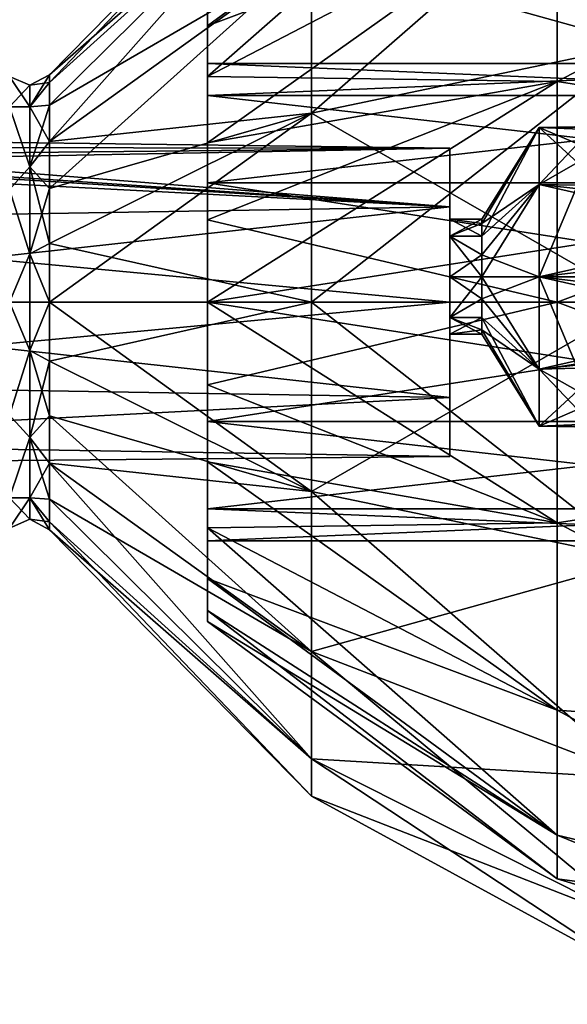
# Model space of a CAD drawing. Header units: millimetres. Extents: x -129 to 0, y -129 to 137.
# Tile 42 of 59: x -91 to -70, y 13 to 52. Entities that reach past the tile are written whole.
import ezdxf

# ---------------------------------------------------------------- set-up
doc = ezdxf.new("R2010")
doc.units = ezdxf.units.MM
doc.header["$LTSCALE"] = 65.185185
for name, color, linetype in [('174', 7, 'CONTINUOUS'), ('175', 7, 'CONTINUOUS'), ('176', 7, 'CONTINUOUS'), ('180', 7, 'CONTINUOUS'), ('181', 7, 'CONTINUOUS'), ('185', 7, 'CONTINUOUS'), ('186', 7, 'CONTINUOUS'), ('188', 7, 'CONTINUOUS'), ('189', 7, 'CONTINUOUS'), ('191', 7, 'CONTINUOUS'), ('192', 7, 'CONTINUOUS'), ('193', 7, 'CONTINUOUS'), ('194', 7, 'CONTINUOUS'), ('201', 7, 'CONTINUOUS'), ('202', 7, 'CONTINUOUS'), ('203', 7, 'CONTINUOUS'), ('333', 7, 'CONTINUOUS'), ('334', 7, 'CONTINUOUS')]:
    doc.layers.add(name, color=color, linetype=linetype)

msp = doc.modelspace()

# ---------------------------------------------------------------- linework, layer by layer
at = {"layer": '174', "linetype": 'CONTINUOUS'}
for points in [[(-70.295, 61.441, 8.645), (-70.295, 56.544, 15.974), (-84, 51.395, 6.25), (-70.295, 61.441, 8.645)], [(-84, 52.644, 3.235), (-70.295, 61.441, 8.645), (-84, 51.395, 6.25), (-84, 52.644, 3.235)], [(-54, 57.716, 21.5), (-54, 46.689, 26.81), (-70.295, 49.215, 20.871), (-54, 57.716, 21.5)], [(-70.295, 56.544, 15.974), (-54, 57.716, 21.5), (-70.295, 49.215, 20.871), (-70.295, 56.544, 15.974)], [(-70.295, 56.544, 15.974), (-70.295, 49.215, 20.871), (-84, 49.409, 8.839), (-70.295, 56.544, 15.974)], [(-84, 51.395, 6.25), (-70.295, 56.544, 15.974), (-84, 49.409, 8.839), (-84, 51.395, 6.25)], [(-84, 49.409, 8.839), (-70.295, 49.215, 20.871), (-84, 46.82, 10.825), (-84, 49.409, 8.839)], [(-70.295, 49.215, 20.871), (-70.295, 40.57, 22.591), (-84, 43.805, 12.074), (-70.295, 49.215, 20.871)], [(-84, 46.82, 10.825), (-70.295, 49.215, 20.871), (-84, 43.805, 12.074), (-84, 46.82, 10.825)], [(-70.295, 49.215, 20.871), (-54, 46.689, 26.81), (-70.295, 40.57, 22.591), (-70.295, 49.215, 20.871)], [(-54, 46.689, 26.81), (-54, 34.451, 26.81), (-70.295, 40.57, 22.591), (-54, 46.689, 26.81)], [(-84, 43.805, 12.074), (-70.295, 40.57, 22.591), (-84, 40.57, 12.5), (-84, 43.805, 12.074)], [(-70.295, 40.57, 22.591), (-70.295, 31.925, 20.871), (-84, 40.57, 12.5), (-70.295, 40.57, 22.591)], [(-84, 40.57, 12.5), (-70.295, 31.925, 20.871), (-84, 37.335, 12.074), (-84, 40.57, 12.5)], [(-70.295, 40.57, 22.591), (-54, 34.451, 26.81), (-70.295, 31.925, 20.871), (-70.295, 40.57, 22.591)], [(-84, 37.335, 12.074), (-70.295, 31.925, 20.871), (-84, 34.32, 10.825), (-84, 37.335, 12.074)], [(-54, 34.451, 26.81), (-54, 23.424, 21.5), (-70.295, 31.925, 20.871), (-54, 34.451, 26.81)], [(-70.295, 31.925, 20.871), (-70.295, 24.596, 15.974), (-84, 34.32, 10.825), (-70.295, 31.925, 20.871)], [(-84, 34.32, 10.825), (-70.295, 24.596, 15.974), (-84, 31.731, 8.839), (-84, 34.32, 10.825)], [(-70.295, 24.596, 15.974), (-70.295, 19.699, 8.645), (-84, 31.731, 8.839), (-70.295, 24.596, 15.974)], [(-84, 31.731, 8.839), (-70.295, 19.699, 8.645), (-84, 29.745, 6.25), (-84, 31.731, 8.839)], [(-70.295, 31.925, 20.871), (-54, 23.424, 21.5), (-70.295, 24.596, 15.974), (-70.295, 31.925, 20.871)], [(-84, 29.745, 6.25), (-70.295, 19.699, 8.645), (-84, 28.496, 3.235), (-84, 29.745, 6.25)], [(-70.295, 19.699, 8.645), (-70.295, 17.979), (-84, 28.496, 3.235), (-70.295, 19.699, 8.645)], [(-70.295, 17.979), (-84, 28.07), (-84, 28.496, 3.235), (-70.295, 17.979)], [(-54, 23.424, 21.5), (-54, 15.793, 11.932), (-70.295, 24.596, 15.974), (-54, 23.424, 21.5)], [(-70.295, 24.596, 15.974), (-54, 15.793, 11.932), (-70.295, 19.699, 8.645), (-70.295, 24.596, 15.974)], [(-54, 15.793, 11.932), (-54, 13.07), (-70.295, 19.699, 8.645), (-54, 15.793, 11.932)], [(-70.295, 19.699, 8.645), (-54, 13.07), (-70.295, 17.979), (-70.295, 19.699, 8.645)]]:
    msp.add_3dface(points, dxfattribs=at)
at = {"layer": '175', "linetype": 'CONTINUOUS'}
for points in [[(-84, 53.07), (-84, 52.644, 3.235), (-84, 49.92), (-84, 53.07)], [(-84, 52.644, -3.235), (-84, 53.07), (-84, 48.667, -4.675), (-84, 52.644, -3.235)], [(-84, 48.667, -4.675), (-84, 53.07), (-84, 49.92), (-84, 48.667, -4.675)], [(-84, 52.644, 3.235), (-84, 51.395, 6.25), (-84, 48.667, 4.675), (-84, 52.644, 3.235)], [(-84, 49.92), (-84, 52.644, 3.235), (-84, 48.667, 4.675), (-84, 49.92)], [(-84, 51.395, -6.25), (-84, 52.644, -3.235), (-84, 48.667, -4.675), (-84, 51.395, -6.25)], [(-84, 51.395, 6.25), (-84, 49.409, 8.839), (-84, 45.245, 8.097), (-84, 51.395, 6.25)], [(-84, 48.667, 4.675), (-84, 51.395, 6.25), (-84, 45.245, 8.097), (-84, 48.667, 4.675)], [(-84, 49.409, -8.839), (-84, 51.395, -6.25), (-84, 45.245, -8.097), (-84, 49.409, -8.839)], [(-84, 45.245, -8.097), (-84, 51.395, -6.25), (-84, 48.667, -4.675), (-84, 45.245, -8.097)], [(-84, 49.409, 8.839), (-84, 46.82, 10.825), (-84, 40.57, 9.35), (-84, 49.409, 8.839)], [(-84, 45.245, 8.097), (-84, 49.409, 8.839), (-84, 40.57, 9.35), (-84, 45.245, 8.097)], [(-84, 46.82, -10.825), (-84, 49.409, -8.839), (-84, 34.32, -10.825), (-84, 46.82, -10.825)], [(-84, 34.32, -10.825), (-84, 49.409, -8.839), (-84, 40.57, -9.35), (-84, 34.32, -10.825)], [(-84, 40.57, -9.35), (-84, 49.409, -8.839), (-84, 45.245, -8.097), (-84, 40.57, -9.35)], [(-84, 46.82, 10.825), (-84, 43.805, 12.074), (-84, 34.32, 10.825), (-84, 46.82, 10.825)], [(-84, 46.82, 10.825), (-84, 34.32, 10.825), (-84, 31.731, 8.839), (-84, 46.82, 10.825)], [(-84, 46.82, 10.825), (-84, 31.731, 8.839), (-84, 40.57, 9.35), (-84, 46.82, 10.825)], [(-84, 43.805, -12.074), (-84, 46.82, -10.825), (-84, 37.335, -12.074), (-84, 43.805, -12.074)], [(-84, 37.335, -12.074), (-84, 46.82, -10.825), (-84, 34.32, -10.825), (-84, 37.335, -12.074)], [(-84, 43.805, 12.074), (-84, 40.57, 12.5), (-84, 37.335, 12.074), (-84, 43.805, 12.074)], [(-84, 43.805, 12.074), (-84, 37.335, 12.074), (-84, 34.32, 10.825), (-84, 43.805, 12.074)], [(-84, 40.57, -12.5), (-84, 43.805, -12.074), (-84, 37.335, -12.074), (-84, 40.57, -12.5)], [(-84, 40.57, 9.35), (-84, 31.731, 8.839), (-84, 35.895, 8.097), (-84, 40.57, 9.35)], [(-84, 31.731, -8.839), (-84, 34.32, -10.825), (-84, 40.57, -9.35), (-84, 31.731, -8.839)], [(-84, 35.895, -8.097), (-84, 31.731, -8.839), (-84, 40.57, -9.35), (-84, 35.895, -8.097)], [(-84, 31.731, 8.839), (-84, 29.745, 6.25), (-84, 35.895, 8.097), (-84, 31.731, 8.839)], [(-84, 35.895, 8.097), (-84, 29.745, 6.25), (-84, 32.473, 4.675), (-84, 35.895, 8.097)], [(-84, 29.745, -6.25), (-84, 31.731, -8.839), (-84, 35.895, -8.097), (-84, 29.745, -6.25)], [(-84, 32.473, -4.675), (-84, 29.745, -6.25), (-84, 35.895, -8.097), (-84, 32.473, -4.675)], [(-84, 28.496, 3.235), (-84, 28.07), (-84, 32.473, 4.675), (-84, 28.496, 3.235)], [(-84, 28.07), (-84, 31.22), (-84, 32.473, 4.675), (-84, 28.07)], [(-84, 29.745, 6.25), (-84, 28.496, 3.235), (-84, 32.473, 4.675), (-84, 29.745, 6.25)], [(-84, 28.496, -3.235), (-84, 29.745, -6.25), (-84, 32.473, -4.675), (-84, 28.496, -3.235)], [(-84, 31.22), (-84, 28.496, -3.235), (-84, 32.473, -4.675), (-84, 31.22)], [(-84, 28.07), (-84, 28.496, -3.235), (-84, 31.22), (-84, 28.07)]]:
    msp.add_3dface(points, dxfattribs=at)
at = {"layer": '176', "linetype": 'CONTINUOUS'}
for points in [[(-84, 49.92), (-84, 48.667, 4.675), (-54, 49.92), (-84, 49.92)], [(-54, 49.92), (-84, 48.667, 4.675), (-54, 48.667, 4.675), (-54, 49.92)], [(-84, 48.667, 4.675), (-84, 45.245, 8.097), (-54, 48.667, 4.675), (-84, 48.667, 4.675)], [(-54, 48.667, 4.675), (-84, 45.245, 8.097), (-54, 45.245, 8.097), (-54, 48.667, 4.675)], [(-84, 45.245, 8.097), (-84, 40.57, 9.35), (-54, 45.245, 8.097), (-84, 45.245, 8.097)], [(-54, 45.245, 8.097), (-84, 40.57, 9.35), (-54, 40.57, 9.35), (-54, 45.245, 8.097)], [(-84, 40.57, 9.35), (-84, 35.895, 8.097), (-54, 40.57, 9.35), (-84, 40.57, 9.35)], [(-54, 40.57, 9.35), (-84, 35.895, 8.097), (-54, 35.895, 8.097), (-54, 40.57, 9.35)], [(-84, 35.895, 8.097), (-84, 32.473, 4.675), (-54, 35.895, 8.097), (-84, 35.895, 8.097)], [(-54, 35.895, 8.097), (-84, 32.473, 4.675), (-54, 32.473, 4.675), (-54, 35.895, 8.097)], [(-84, 32.473, 4.675), (-84, 31.22), (-54, 32.473, 4.675), (-84, 32.473, 4.675)], [(-54, 32.473, 4.675), (-84, 31.22), (-54, 31.22), (-54, 32.473, 4.675)]]:
    msp.add_3dface(points, dxfattribs=at)
at = {"layer": '180', "linetype": 'CONTINUOUS'}
for points in [[(-91.755, 49.415), (-91.755, 48.23, 4.422), (-90.958, 49.071), (-91.755, 49.415)], [(-90.958, 49.071), (-90.958, 48.229, 3.688), (-90.192, 49.481), (-90.958, 49.071)], [(-90.192, 49.481), (-90.958, 48.229, 3.688), (-90.192, 49.177, 2.306), (-90.192, 49.481)], [(-90.958, 49.071), (-91.755, 48.23, 4.422), (-90.958, 48.229, 3.688), (-90.958, 49.071)], [(-90.192, 49.177, 2.306), (-90.958, 48.229, 3.688), (-90.192, 48.287, 4.455), (-90.192, 49.177, 2.306)], [(-91.755, 48.23, 4.422), (-91.755, 44.992, 7.66), (-90.958, 45.87, 6.646), (-91.755, 48.23, 4.422)], [(-90.958, 48.229, 3.688), (-91.755, 48.23, 4.422), (-90.958, 45.87, 6.646), (-90.958, 48.229, 3.688)], [(-90.958, 48.229, 3.688), (-90.958, 45.87, 6.646), (-90.192, 48.287, 4.455), (-90.958, 48.229, 3.688)], [(-90.192, 48.287, 4.455), (-90.958, 45.87, 6.646), (-90.192, 46.871, 6.301), (-90.192, 48.287, 4.455)], [(-90.192, 46.871, 6.301), (-90.958, 45.87, 6.646), (-90.192, 45.025, 7.717), (-90.192, 46.871, 6.301)], [(-90.958, 45.87, 6.646), (-91.755, 44.992, 7.66), (-90.958, 42.462, 8.288), (-90.958, 45.87, 6.646)], [(-90.958, 45.87, 6.646), (-90.958, 42.462, 8.288), (-90.192, 45.025, 7.717), (-90.958, 45.87, 6.646)], [(-91.755, 44.992, 7.66), (-91.755, 40.57, 8.845), (-90.958, 42.462, 8.288), (-91.755, 44.992, 7.66)], [(-90.192, 45.025, 7.717), (-90.958, 42.462, 8.288), (-90.192, 42.876, 8.607), (-90.192, 45.025, 7.717)], [(-90.192, 42.876, 8.607), (-90.958, 42.462, 8.288), (-90.192, 40.57, 8.911), (-90.192, 42.876, 8.607)], [(-90.958, 42.462, 8.288), (-91.755, 40.57, 8.845), (-90.958, 38.678, 8.288), (-90.958, 42.462, 8.288)], [(-90.958, 42.462, 8.288), (-90.958, 38.678, 8.288), (-90.192, 40.57, 8.911), (-90.958, 42.462, 8.288)], [(-91.755, 40.57, 8.845), (-91.755, 36.148, 7.66), (-90.958, 38.678, 8.288), (-91.755, 40.57, 8.845)], [(-90.192, 40.57, 8.911), (-90.958, 38.678, 8.288), (-90.192, 38.264, 8.607), (-90.192, 40.57, 8.911)], [(-90.958, 38.678, 8.288), (-91.755, 36.148, 7.66), (-90.958, 35.27, 6.646), (-90.958, 38.678, 8.288)], [(-90.958, 38.678, 8.288), (-90.958, 35.27, 6.646), (-90.192, 38.264, 8.607), (-90.958, 38.678, 8.288)], [(-90.192, 38.264, 8.607), (-90.958, 35.27, 6.646), (-90.192, 36.115, 7.717), (-90.192, 38.264, 8.607)], [(-91.755, 36.148, 7.66), (-91.755, 32.91, 4.422), (-90.958, 35.27, 6.646), (-91.755, 36.148, 7.66)], [(-90.192, 36.115, 7.717), (-90.958, 35.27, 6.646), (-90.192, 34.269, 6.301), (-90.192, 36.115, 7.717)], [(-90.958, 35.27, 6.646), (-91.755, 32.91, 4.422), (-90.958, 32.911, 3.688), (-90.958, 35.27, 6.646)], [(-90.958, 35.27, 6.646), (-90.958, 32.911, 3.688), (-90.192, 34.269, 6.301), (-90.958, 35.27, 6.646)], [(-90.192, 34.269, 6.301), (-90.958, 32.911, 3.688), (-90.192, 32.853, 4.455), (-90.192, 34.269, 6.301)], [(-91.755, 32.91, 4.422), (-91.755, 31.725), (-90.958, 32.911, 3.688), (-91.755, 32.91, 4.422)], [(-90.958, 32.911, 3.688), (-91.755, 31.725), (-90.958, 32.069), (-90.958, 32.911, 3.688)], [(-90.958, 32.911, 3.688), (-90.958, 32.069), (-90.192, 31.963, 2.306), (-90.958, 32.911, 3.688)], [(-90.192, 32.853, 4.455), (-90.958, 32.911, 3.688), (-90.192, 31.963, 2.306), (-90.192, 32.853, 4.455)], [(-90.958, 32.069), (-90.192, 31.659), (-90.192, 31.963, 2.306), (-90.958, 32.069)]]:
    msp.add_3dface(points, dxfattribs=at)
at = {"layer": '181', "linetype": 'CONTINUOUS'}
for points in [[(-90.192, 49.481), (-90.192, 49.177, 2.306), (-79.92, 59.923), (-90.192, 49.481)], [(-79.92, 59.923), (-90.192, 49.177, 2.306), (-79.92, 58.45, 7.406), (-79.92, 59.923)], [(-67.036, 50.665, 24.372), (-67.036, 59.224, 18.654), (-79.92, 47.976, 17.88), (-67.036, 50.665, 24.372)], [(-67.036, 59.224, 18.654), (-79.92, 54.254, 13.684), (-79.92, 47.976, 17.88), (-67.036, 59.224, 18.654)], [(-90.192, 49.177, 2.306), (-90.192, 48.287, 4.455), (-79.92, 58.45, 7.406), (-90.192, 49.177, 2.306)], [(-90.192, 48.287, 4.455), (-90.192, 46.871, 6.301), (-79.92, 58.45, 7.406), (-90.192, 48.287, 4.455)], [(-79.92, 58.45, 7.406), (-90.192, 46.871, 6.301), (-79.92, 54.254, 13.684), (-79.92, 58.45, 7.406)], [(-90.192, 46.871, 6.301), (-90.192, 45.025, 7.717), (-79.92, 54.254, 13.684), (-90.192, 46.871, 6.301)], [(-79.92, 54.254, 13.684), (-90.192, 45.025, 7.717), (-79.92, 47.976, 17.88), (-79.92, 54.254, 13.684)], [(-67.036, 40.57, 26.38), (-67.036, 50.665, 24.372), (-79.92, 40.57, 19.353), (-67.036, 40.57, 26.38)], [(-67.036, 50.665, 24.372), (-79.92, 47.976, 17.88), (-79.92, 40.57, 19.353), (-67.036, 50.665, 24.372)], [(-90.192, 45.025, 7.717), (-90.192, 42.876, 8.607), (-79.92, 47.976, 17.88), (-90.192, 45.025, 7.717)], [(-90.192, 42.876, 8.607), (-90.192, 40.57, 8.911), (-79.92, 47.976, 17.88), (-90.192, 42.876, 8.607)], [(-79.92, 47.976, 17.88), (-90.192, 40.57, 8.911), (-79.92, 40.57, 19.353), (-79.92, 47.976, 17.88)], [(-90.192, 40.57, 8.911), (-90.192, 38.264, 8.607), (-79.92, 40.57, 19.353), (-90.192, 40.57, 8.911)], [(-79.92, 40.57, 19.353), (-90.192, 38.264, 8.607), (-79.92, 33.164, 17.88), (-79.92, 40.57, 19.353)], [(-67.036, 30.475, 24.372), (-67.036, 40.57, 26.38), (-79.92, 33.164, 17.88), (-67.036, 30.475, 24.372)], [(-67.036, 40.57, 26.38), (-79.92, 40.57, 19.353), (-79.92, 33.164, 17.88), (-67.036, 40.57, 26.38)], [(-90.192, 38.264, 8.607), (-90.192, 36.115, 7.717), (-79.92, 33.164, 17.88), (-90.192, 38.264, 8.607)], [(-90.192, 36.115, 7.717), (-90.192, 34.269, 6.301), (-79.92, 33.164, 17.88), (-90.192, 36.115, 7.717)], [(-90.192, 34.269, 6.301), (-90.192, 32.853, 4.455), (-79.92, 26.886, 13.684), (-90.192, 34.269, 6.301)], [(-79.92, 33.164, 17.88), (-90.192, 34.269, 6.301), (-79.92, 26.886, 13.684), (-79.92, 33.164, 17.88)], [(-90.192, 32.853, 4.455), (-90.192, 31.963, 2.306), (-79.92, 22.69, 7.406), (-90.192, 32.853, 4.455)], [(-79.92, 26.886, 13.684), (-90.192, 32.853, 4.455), (-79.92, 22.69, 7.406), (-79.92, 26.886, 13.684)], [(-67.036, 30.475, 24.372), (-79.92, 33.164, 17.88), (-79.92, 26.886, 13.684), (-67.036, 30.475, 24.372)], [(-90.192, 31.963, 2.306), (-90.192, 31.659), (-79.92, 22.69, 7.406), (-90.192, 31.963, 2.306)], [(-79.92, 22.69, 7.406), (-90.192, 31.659), (-79.92, 21.217), (-79.92, 22.69, 7.406)], [(-67.036, 21.916, 18.654), (-67.036, 30.475, 24.372), (-79.92, 26.886, 13.684), (-67.036, 21.916, 18.654)], [(-67.036, 21.916, 18.654), (-79.92, 26.886, 13.684), (-79.92, 22.69, 7.406), (-67.036, 21.916, 18.654)], [(-67.036, 16.198, 10.095), (-67.036, 21.916, 18.654), (-79.92, 22.69, 7.406), (-67.036, 16.198, 10.095)], [(-67.036, 16.198, 10.095), (-79.92, 22.69, 7.406), (-79.92, 21.217), (-67.036, 16.198, 10.095)], [(-67.036, 14.19), (-67.036, 16.198, 10.095), (-79.92, 21.217), (-67.036, 14.19)]]:
    msp.add_3dface(points, dxfattribs=at)
at = {"layer": '185', "linetype": 'CONTINUOUS'}
for points in [[(-84, 52.644, -3.235), (-84, 51.395, -6.25), (-70.295, 61.441, -8.645), (-84, 52.644, -3.235)], [(-84, 51.395, -6.25), (-84, 49.409, -8.839), (-70.295, 61.441, -8.645), (-84, 51.395, -6.25)], [(-84, 49.409, -8.839), (-70.295, 56.544, -15.974), (-70.295, 61.441, -8.645), (-84, 49.409, -8.839)], [(-54, 46.689, -26.81), (-54, 57.716, -21.5), (-70.295, 49.215, -20.871), (-54, 46.689, -26.81)], [(-70.295, 49.215, -20.871), (-54, 57.716, -21.5), (-70.295, 56.544, -15.974), (-70.295, 49.215, -20.871)], [(-84, 49.409, -8.839), (-84, 46.82, -10.825), (-70.295, 56.544, -15.974), (-84, 49.409, -8.839)], [(-84, 46.82, -10.825), (-70.295, 49.215, -20.871), (-70.295, 56.544, -15.974), (-84, 46.82, -10.825)], [(-84, 46.82, -10.825), (-84, 43.805, -12.074), (-70.295, 49.215, -20.871), (-84, 46.82, -10.825)], [(-84, 43.805, -12.074), (-84, 40.57, -12.5), (-70.295, 49.215, -20.871), (-84, 43.805, -12.074)], [(-84, 40.57, -12.5), (-70.295, 40.57, -22.591), (-70.295, 49.215, -20.871), (-84, 40.57, -12.5)], [(-70.295, 40.57, -22.591), (-54, 46.689, -26.81), (-70.295, 49.215, -20.871), (-70.295, 40.57, -22.591)], [(-54, 34.451, -26.81), (-54, 46.689, -26.81), (-70.295, 40.57, -22.591), (-54, 34.451, -26.81)], [(-84, 40.57, -12.5), (-84, 37.335, -12.074), (-70.295, 40.57, -22.591), (-84, 40.57, -12.5)], [(-84, 37.335, -12.074), (-70.295, 31.925, -20.871), (-70.295, 40.57, -22.591), (-84, 37.335, -12.074)], [(-70.295, 31.925, -20.871), (-54, 34.451, -26.81), (-70.295, 40.57, -22.591), (-70.295, 31.925, -20.871)], [(-84, 37.335, -12.074), (-84, 34.32, -10.825), (-70.295, 31.925, -20.871), (-84, 37.335, -12.074)], [(-54, 23.424, -21.5), (-54, 34.451, -26.81), (-70.295, 31.925, -20.871), (-54, 23.424, -21.5)], [(-84, 34.32, -10.825), (-84, 31.731, -8.839), (-70.295, 31.925, -20.871), (-84, 34.32, -10.825)], [(-84, 31.731, -8.839), (-70.295, 24.596, -15.974), (-70.295, 31.925, -20.871), (-84, 31.731, -8.839)], [(-84, 31.731, -8.839), (-84, 29.745, -6.25), (-70.295, 24.596, -15.974), (-84, 31.731, -8.839)], [(-70.295, 24.596, -15.974), (-54, 23.424, -21.5), (-70.295, 31.925, -20.871), (-70.295, 24.596, -15.974)], [(-84, 29.745, -6.25), (-84, 28.496, -3.235), (-70.295, 19.699, -8.645), (-84, 29.745, -6.25)], [(-84, 29.745, -6.25), (-70.295, 19.699, -8.645), (-70.295, 24.596, -15.974), (-84, 29.745, -6.25)], [(-84, 28.496, -3.235), (-84, 28.07), (-70.295, 19.699, -8.645), (-84, 28.496, -3.235)], [(-84, 28.07), (-70.295, 17.979), (-70.295, 19.699, -8.645), (-84, 28.07)], [(-54, 15.793, -11.932), (-54, 23.424, -21.5), (-70.295, 24.596, -15.974), (-54, 15.793, -11.932)], [(-70.295, 19.699, -8.645), (-54, 15.793, -11.932), (-70.295, 24.596, -15.974), (-70.295, 19.699, -8.645)], [(-70.295, 17.979), (-54, 15.793, -11.932), (-70.295, 19.699, -8.645), (-70.295, 17.979)], [(-70.295, 17.979), (-54, 13.07), (-54, 15.793, -11.932), (-70.295, 17.979)]]:
    msp.add_3dface(points, dxfattribs=at)
at = {"layer": '186', "linetype": 'CONTINUOUS'}
for points in [[(-84, 48.667, -4.675), (-84, 49.92), (-54, 48.667, -4.675), (-84, 48.667, -4.675)], [(-84, 49.92), (-54, 49.92), (-54, 48.667, -4.675), (-84, 49.92)], [(-84, 45.245, -8.097), (-84, 48.667, -4.675), (-54, 45.245, -8.097), (-84, 45.245, -8.097)], [(-84, 48.667, -4.675), (-54, 48.667, -4.675), (-54, 45.245, -8.097), (-84, 48.667, -4.675)], [(-84, 40.57, -9.35), (-84, 45.245, -8.097), (-54, 40.57, -9.35), (-84, 40.57, -9.35)], [(-84, 45.245, -8.097), (-54, 45.245, -8.097), (-54, 40.57, -9.35), (-84, 45.245, -8.097)], [(-84, 35.895, -8.097), (-84, 40.57, -9.35), (-54, 35.895, -8.097), (-84, 35.895, -8.097)], [(-84, 40.57, -9.35), (-54, 40.57, -9.35), (-54, 35.895, -8.097), (-84, 40.57, -9.35)], [(-84, 32.473, -4.675), (-84, 35.895, -8.097), (-54, 32.473, -4.675), (-84, 32.473, -4.675)], [(-84, 35.895, -8.097), (-54, 35.895, -8.097), (-54, 32.473, -4.675), (-84, 35.895, -8.097)], [(-84, 31.22), (-84, 32.473, -4.675), (-54, 31.22), (-84, 31.22)], [(-54, 31.22), (-84, 32.473, -4.675), (-54, 32.473, -4.675), (-54, 31.22)]]:
    msp.add_3dface(points, dxfattribs=at)
at = {"layer": '188', "linetype": 'CONTINUOUS'}
for points in [[(-91.755, 49.415), (-90.958, 49.071), (-90.958, 48.229, -3.688), (-91.755, 49.415)], [(-91.755, 48.23, -4.422), (-91.755, 49.415), (-90.958, 48.229, -3.688), (-91.755, 48.23, -4.422)], [(-90.958, 49.071), (-90.192, 49.481), (-90.192, 49.177, -2.306), (-90.958, 49.071)], [(-90.958, 48.229, -3.688), (-90.958, 49.071), (-90.192, 49.177, -2.306), (-90.958, 48.229, -3.688)], [(-90.192, 48.287, -4.455), (-90.958, 48.229, -3.688), (-90.192, 49.177, -2.306), (-90.192, 48.287, -4.455)], [(-91.755, 44.992, -7.66), (-91.755, 48.23, -4.422), (-90.958, 45.87, -6.646), (-91.755, 44.992, -7.66)], [(-90.958, 45.87, -6.646), (-91.755, 48.23, -4.422), (-90.958, 48.229, -3.688), (-90.958, 45.87, -6.646)], [(-90.192, 46.871, -6.301), (-90.958, 48.229, -3.688), (-90.192, 48.287, -4.455), (-90.192, 46.871, -6.301)], [(-90.958, 45.87, -6.646), (-90.958, 48.229, -3.688), (-90.192, 46.871, -6.301), (-90.958, 45.87, -6.646)], [(-90.192, 45.025, -7.717), (-90.958, 45.87, -6.646), (-90.192, 46.871, -6.301), (-90.192, 45.025, -7.717)], [(-90.958, 42.462, -8.288), (-91.755, 44.992, -7.66), (-90.958, 45.87, -6.646), (-90.958, 42.462, -8.288)], [(-90.958, 42.462, -8.288), (-90.958, 45.87, -6.646), (-90.192, 42.876, -8.607), (-90.958, 42.462, -8.288)], [(-90.192, 42.876, -8.607), (-90.958, 45.87, -6.646), (-90.192, 45.025, -7.717), (-90.192, 42.876, -8.607)], [(-91.755, 40.57, -8.845), (-91.755, 44.992, -7.66), (-90.958, 42.462, -8.288), (-91.755, 40.57, -8.845)], [(-90.192, 40.57, -8.911), (-90.958, 42.462, -8.288), (-90.192, 42.876, -8.607), (-90.192, 40.57, -8.911)], [(-90.958, 38.678, -8.288), (-91.755, 40.57, -8.845), (-90.958, 42.462, -8.288), (-90.958, 38.678, -8.288)], [(-90.958, 38.678, -8.288), (-90.958, 42.462, -8.288), (-90.192, 40.57, -8.911), (-90.958, 38.678, -8.288)], [(-91.755, 36.148, -7.66), (-91.755, 40.57, -8.845), (-90.958, 38.678, -8.288), (-91.755, 36.148, -7.66)], [(-90.192, 38.264, -8.607), (-90.958, 38.678, -8.288), (-90.192, 40.57, -8.911), (-90.192, 38.264, -8.607)], [(-90.958, 35.27, -6.646), (-91.755, 36.148, -7.66), (-90.958, 38.678, -8.288), (-90.958, 35.27, -6.646)], [(-90.958, 35.27, -6.646), (-90.958, 38.678, -8.288), (-90.192, 36.115, -7.717), (-90.958, 35.27, -6.646)], [(-90.192, 36.115, -7.717), (-90.958, 38.678, -8.288), (-90.192, 38.264, -8.607), (-90.192, 36.115, -7.717)], [(-91.755, 32.91, -4.422), (-91.755, 36.148, -7.66), (-90.958, 35.27, -6.646), (-91.755, 32.91, -4.422)], [(-90.192, 34.269, -6.301), (-90.958, 35.27, -6.646), (-90.192, 36.115, -7.717), (-90.192, 34.269, -6.301)], [(-90.958, 32.911, -3.688), (-91.755, 32.91, -4.422), (-90.958, 35.27, -6.646), (-90.958, 32.911, -3.688)], [(-90.958, 32.911, -3.688), (-90.958, 35.27, -6.646), (-90.192, 32.853, -4.455), (-90.958, 32.911, -3.688)], [(-90.192, 32.853, -4.455), (-90.958, 35.27, -6.646), (-90.192, 34.269, -6.301), (-90.192, 32.853, -4.455)], [(-90.958, 32.069), (-91.755, 32.91, -4.422), (-90.958, 32.911, -3.688), (-90.958, 32.069)], [(-90.958, 32.069), (-91.755, 31.725), (-91.755, 32.91, -4.422), (-90.958, 32.069)], [(-90.192, 31.659), (-90.958, 32.069), (-90.958, 32.911, -3.688), (-90.192, 31.659)], [(-90.192, 31.659), (-90.958, 32.911, -3.688), (-90.192, 31.963, -2.306), (-90.192, 31.659)], [(-90.192, 31.963, -2.306), (-90.958, 32.911, -3.688), (-90.192, 32.853, -4.455), (-90.192, 31.963, -2.306)]]:
    msp.add_3dface(points, dxfattribs=at)
at = {"layer": '189', "linetype": 'CONTINUOUS'}
for points in [[(-90.192, 49.481), (-79.92, 59.923), (-79.92, 58.45, -7.406), (-90.192, 49.481)], [(-67.036, 59.224, -18.654), (-67.036, 50.665, -24.372), (-79.92, 54.254, -13.684), (-67.036, 59.224, -18.654)], [(-90.192, 49.177, -2.306), (-90.192, 49.481), (-79.92, 58.45, -7.406), (-90.192, 49.177, -2.306)], [(-90.192, 48.287, -4.455), (-90.192, 49.177, -2.306), (-79.92, 58.45, -7.406), (-90.192, 48.287, -4.455)], [(-79.92, 54.254, -13.684), (-90.192, 48.287, -4.455), (-79.92, 58.45, -7.406), (-79.92, 54.254, -13.684)], [(-90.192, 46.871, -6.301), (-90.192, 48.287, -4.455), (-79.92, 54.254, -13.684), (-90.192, 46.871, -6.301)], [(-79.92, 47.976, -17.88), (-90.192, 46.871, -6.301), (-79.92, 54.254, -13.684), (-79.92, 47.976, -17.88)], [(-67.036, 50.665, -24.372), (-79.92, 47.976, -17.88), (-79.92, 54.254, -13.684), (-67.036, 50.665, -24.372)], [(-67.036, 50.665, -24.372), (-67.036, 40.57, -26.38), (-79.92, 47.976, -17.88), (-67.036, 50.665, -24.372)], [(-90.192, 42.876, -8.607), (-90.192, 45.025, -7.717), (-79.92, 47.976, -17.88), (-90.192, 42.876, -8.607)], [(-79.92, 40.57, -19.353), (-90.192, 42.876, -8.607), (-79.92, 47.976, -17.88), (-79.92, 40.57, -19.353)], [(-90.192, 45.025, -7.717), (-90.192, 46.871, -6.301), (-79.92, 47.976, -17.88), (-90.192, 45.025, -7.717)], [(-67.036, 40.57, -26.38), (-79.92, 40.57, -19.353), (-79.92, 47.976, -17.88), (-67.036, 40.57, -26.38)], [(-90.192, 40.57, -8.911), (-90.192, 42.876, -8.607), (-79.92, 40.57, -19.353), (-90.192, 40.57, -8.911)], [(-90.192, 38.264, -8.607), (-90.192, 40.57, -8.911), (-79.92, 33.164, -17.88), (-90.192, 38.264, -8.607)], [(-79.92, 33.164, -17.88), (-90.192, 40.57, -8.911), (-79.92, 40.57, -19.353), (-79.92, 33.164, -17.88)], [(-67.036, 40.57, -26.38), (-67.036, 30.475, -24.372), (-79.92, 40.57, -19.353), (-67.036, 40.57, -26.38)], [(-67.036, 30.475, -24.372), (-79.92, 33.164, -17.88), (-79.92, 40.57, -19.353), (-67.036, 30.475, -24.372)], [(-90.192, 36.115, -7.717), (-90.192, 38.264, -8.607), (-79.92, 33.164, -17.88), (-90.192, 36.115, -7.717)], [(-90.192, 34.269, -6.301), (-90.192, 36.115, -7.717), (-79.92, 26.886, -13.684), (-90.192, 34.269, -6.301)], [(-79.92, 26.886, -13.684), (-90.192, 36.115, -7.717), (-79.92, 33.164, -17.88), (-79.92, 26.886, -13.684)], [(-90.192, 32.853, -4.455), (-90.192, 34.269, -6.301), (-79.92, 22.69, -7.406), (-90.192, 32.853, -4.455)], [(-79.92, 22.69, -7.406), (-90.192, 34.269, -6.301), (-79.92, 26.886, -13.684), (-79.92, 22.69, -7.406)], [(-90.192, 31.963, -2.306), (-90.192, 32.853, -4.455), (-79.92, 22.69, -7.406), (-90.192, 31.963, -2.306)], [(-67.036, 30.475, -24.372), (-67.036, 21.916, -18.654), (-79.92, 33.164, -17.88), (-67.036, 30.475, -24.372)], [(-67.036, 21.916, -18.654), (-79.92, 26.886, -13.684), (-79.92, 33.164, -17.88), (-67.036, 21.916, -18.654)], [(-79.92, 21.217), (-90.192, 31.659), (-90.192, 31.963, -2.306), (-79.92, 21.217)], [(-79.92, 21.217), (-90.192, 31.963, -2.306), (-79.92, 22.69, -7.406), (-79.92, 21.217)], [(-67.036, 21.916, -18.654), (-67.036, 16.198, -10.095), (-79.92, 26.886, -13.684), (-67.036, 21.916, -18.654)], [(-67.036, 16.198, -10.095), (-79.92, 22.69, -7.406), (-79.92, 26.886, -13.684), (-67.036, 16.198, -10.095)], [(-67.036, 14.19), (-79.92, 21.217), (-79.92, 22.69, -7.406), (-67.036, 14.19)], [(-67.036, 16.198, -10.095), (-67.036, 14.19), (-79.92, 22.69, -7.406), (-67.036, 16.198, -10.095)]]:
    msp.add_3dface(points, dxfattribs=at)
at = {"layer": '191', "linetype": 'CONTINUOUS'}
for points in [[(-55, 37.989, 5), (-69.5, 37.989, 5), (-71, 41.57, 6.15), (-55, 37.989, 5)], [(-71, 41.57, 6.15), (-69.5, 37.989, 5), (-71, 37.955, 4.975), (-71, 41.57, 6.15)], [(-55, 39.69, 5.855), (-55, 37.989, 5), (-71, 41.57, 6.15), (-55, 39.69, 5.855)], [(-55, 41.57, 6.15), (-55, 39.69, 5.855), (-71, 41.57, 6.15), (-55, 41.57, 6.15)], [(-71, 41.57, -6.15), (-71, 37.955, -4.975), (-55, 41.57, -6.15), (-71, 41.57, -6.15)], [(-55, 41.57, -6.15), (-71, 37.955, -4.975), (-55, 39.69, -5.855), (-55, 41.57, -6.15)], [(-71, 37.955, -4.975), (-69.5, 37.989, -5), (-55, 39.69, -5.855), (-71, 37.955, -4.975)], [(-69.5, 37.096, -4.22), (-69.5, 37.989, -5), (-71, 37.955, -4.975), (-69.5, 37.096, -4.22)], [(-69.5, 37.989, 5), (-69.5, 37.096, 4.22), (-71, 37.955, 4.975), (-69.5, 37.989, 5)], [(-71, 35.721, -1.9), (-69.5, 37.096, -4.22), (-71, 37.955, -4.975), (-71, 35.721, -1.9)], [(-69.5, 37.096, 4.22), (-69.5, 36.37, 3.284), (-71, 37.955, 4.975), (-69.5, 37.096, 4.22)], [(-71, 37.955, 4.975), (-69.5, 36.37, 3.284), (-71, 35.721, 1.9), (-71, 37.955, 4.975)], [(-69.5, 36.37, -3.284), (-69.5, 37.096, -4.22), (-71, 35.721, -1.9), (-69.5, 36.37, -3.284)], [(-55, 36.37, -3.284), (-69.5, 36.37, -3.284), (-71, 35.721, -1.9), (-55, 36.37, -3.284)], [(-55, 35.662, -1.709), (-55, 36.37, -3.284), (-71, 35.721, -1.9), (-55, 35.662, -1.709)], [(-69.5, 36.37, 3.284), (-55, 35.662, 1.709), (-71, 35.721, 1.9), (-69.5, 36.37, 3.284)], [(-55, 35.42, 0), (-55, 35.662, -1.709), (-71, 35.721, 1.9), (-55, 35.42, 0)], [(-71, 35.721, 1.9), (-55, 35.662, -1.709), (-71, 35.721, -1.9), (-71, 35.721, 1.9)], [(-55, 35.662, 1.709), (-55, 35.42, 0), (-71, 35.721, 1.9), (-55, 35.662, 1.709)]]:
    msp.add_3dface(points, dxfattribs=at)
at = {"layer": '192', "linetype": 'CONTINUOUS'}
for points in [[(-71, 41.57, 6.15), (-71, 37.955, 4.975), (-73.252, 41.57, 2.25), (-71, 41.57, 6.15)], [(-73.252, 41.57, 2.25), (-71, 37.955, 4.975), (-73.252, 40.709, 2.079), (-73.252, 41.57, 2.25)], [(-71, 37.955, -4.975), (-71, 41.57, -6.15), (-73.252, 40.709, -2.079), (-71, 37.955, -4.975)], [(-73.252, 40.709, -2.079), (-71, 41.57, -6.15), (-73.252, 41.57, -2.25), (-73.252, 40.709, -2.079)], [(-73.252, 40.709, 2.079), (-71, 37.955, 4.975), (-73.252, 39.979, 1.591), (-73.252, 40.709, 2.079)], [(-73.252, 39.979, -1.591), (-71, 37.955, -4.975), (-73.252, 40.709, -2.079), (-73.252, 39.979, -1.591)], [(-71, 37.955, 4.975), (-71, 35.721, 1.9), (-73.252, 39.979, 1.591), (-71, 37.955, 4.975)], [(-73.252, 39.979, 1.591), (-71, 35.721, 1.9), (-73.252, 39.491, 0.861), (-73.252, 39.979, 1.591)], [(-73.252, 39.491, -0.861), (-71, 37.955, -4.975), (-73.252, 39.979, -1.591), (-73.252, 39.491, -0.861)], [(-73.252, 39.491, 0.861), (-71, 35.721, 1.9), (-73.252, 39.32), (-73.252, 39.491, 0.861)], [(-71, 35.721, -1.9), (-71, 37.955, -4.975), (-73.252, 39.491, -0.861), (-71, 35.721, -1.9)], [(-73.252, 39.32), (-71, 35.721, -1.9), (-73.252, 39.491, -0.861), (-73.252, 39.32)], [(-71, 35.721, 1.9), (-71, 35.721, -1.9), (-73.252, 39.32), (-71, 35.721, 1.9)]]:
    msp.add_3dface(points, dxfattribs=at)
at = {"layer": '193', "linetype": 'CONTINUOUS'}
for points in [[(-55, 47.72, 0), (-55, 47.478, 1.709), (-71, 47.419, -1.9), (-55, 47.72, 0)], [(-55, 47.478, -1.709), (-55, 47.72, 0), (-71, 47.419, -1.9), (-55, 47.478, -1.709)], [(-55, 47.478, 1.709), (-55, 46.77, 3.284), (-71, 47.419, 1.9), (-55, 47.478, 1.709)], [(-71, 47.419, -1.9), (-55, 47.478, 1.709), (-71, 47.419, 1.9), (-71, 47.419, -1.9)], [(-69.5, 46.77, -3.284), (-55, 47.478, -1.709), (-71, 47.419, -1.9), (-69.5, 46.77, -3.284)], [(-69.5, 46.77, 3.284), (-69.5, 46.044, 4.22), (-71, 47.419, 1.9), (-69.5, 46.77, 3.284)], [(-71, 47.419, 1.9), (-69.5, 46.044, 4.22), (-71, 45.185, 4.975), (-71, 47.419, 1.9)], [(-55, 46.77, 3.284), (-69.5, 46.77, 3.284), (-71, 47.419, 1.9), (-55, 46.77, 3.284)], [(-71, 45.185, -4.975), (-69.5, 46.77, -3.284), (-71, 47.419, -1.9), (-71, 45.185, -4.975)], [(-69.5, 46.044, -4.22), (-69.5, 46.77, -3.284), (-71, 45.185, -4.975), (-69.5, 46.044, -4.22)], [(-69.5, 46.044, 4.22), (-69.5, 45.151, 5), (-71, 45.185, 4.975), (-69.5, 46.044, 4.22)], [(-69.5, 45.151, -5), (-69.5, 46.044, -4.22), (-71, 45.185, -4.975), (-69.5, 45.151, -5)], [(-55, 41.57, 6.15), (-71, 41.57, 6.15), (-71, 45.185, 4.975), (-55, 41.57, 6.15)], [(-55, 41.57, 6.15), (-71, 45.185, 4.975), (-55, 43.45, 5.855), (-55, 41.57, 6.15)], [(-71, 41.57, -6.15), (-69.5, 45.151, -5), (-71, 45.185, -4.975), (-71, 41.57, -6.15)], [(-71, 45.185, 4.975), (-69.5, 45.151, 5), (-55, 43.45, 5.855), (-71, 45.185, 4.975)], [(-69.5, 45.151, -5), (-71, 41.57, -6.15), (-55, 45.151, -5), (-69.5, 45.151, -5)], [(-55, 45.151, -5), (-71, 41.57, -6.15), (-55, 43.45, -5.855), (-55, 45.151, -5)], [(-71, 41.57, -6.15), (-55, 41.57, -6.15), (-55, 43.45, -5.855), (-71, 41.57, -6.15)]]:
    msp.add_3dface(points, dxfattribs=at)
at = {"layer": '194', "linetype": 'CONTINUOUS'}
for points in [[(-71, 45.185, -4.975), (-71, 47.419, -1.9), (-73.252, 43.161, -1.591), (-71, 45.185, -4.975)], [(-71, 47.419, -1.9), (-71, 47.419, 1.9), (-73.252, 43.82), (-71, 47.419, -1.9)], [(-73.252, 43.161, -1.591), (-71, 47.419, -1.9), (-73.252, 43.649, -0.861), (-73.252, 43.161, -1.591)], [(-73.252, 43.649, -0.861), (-71, 47.419, -1.9), (-73.252, 43.82), (-73.252, 43.649, -0.861)], [(-71, 47.419, 1.9), (-71, 45.185, 4.975), (-73.252, 43.649, 0.861), (-71, 47.419, 1.9)], [(-73.252, 43.82), (-71, 47.419, 1.9), (-73.252, 43.649, 0.861), (-73.252, 43.82)], [(-71, 45.185, 4.975), (-71, 41.57, 6.15), (-73.252, 42.431, 2.079), (-71, 45.185, 4.975)], [(-73.252, 41.57, -2.25), (-71, 41.57, -6.15), (-71, 45.185, -4.975), (-73.252, 41.57, -2.25)], [(-73.252, 41.57, -2.25), (-71, 45.185, -4.975), (-73.252, 42.431, -2.079), (-73.252, 41.57, -2.25)], [(-73.252, 42.431, -2.079), (-71, 45.185, -4.975), (-73.252, 43.161, -1.591), (-73.252, 42.431, -2.079)], [(-73.252, 43.649, 0.861), (-71, 45.185, 4.975), (-73.252, 43.161, 1.591), (-73.252, 43.649, 0.861)], [(-73.252, 43.161, 1.591), (-71, 45.185, 4.975), (-73.252, 42.431, 2.079), (-73.252, 43.161, 1.591)], [(-71, 41.57, 6.15), (-73.252, 41.57, 2.25), (-73.252, 42.431, 2.079), (-71, 41.57, 6.15)]]:
    msp.add_3dface(points, dxfattribs=at)
at = {"layer": '201', "linetype": 'CONTINUOUS'}
for points in [[(-74.5, 46.609, -1.962), (-74.5, 44.303, -5.137), (-74.5, 46.609, 1.962), (-74.5, 46.609, -1.962)], [(-74.5, 46.609, 1.962), (-74.5, 44.303, -5.137), (-74.5, 44.303, 5.137), (-74.5, 46.609, 1.962)], [(-74.5, 40.57, 6.35), (-74.5, 44.303, 5.137), (-74.5, 41.57, 2.25), (-74.5, 40.57, 6.35)], [(-74.5, 44.303, -5.137), (-74.5, 40.57, -6.35), (-74.5, 43.161, -1.591), (-74.5, 44.303, -5.137)], [(-74.5, 44.303, 5.137), (-74.5, 44.303, -5.137), (-74.5, 43.82), (-74.5, 44.303, 5.137)], [(-74.5, 43.82), (-74.5, 44.303, -5.137), (-74.5, 43.161, -1.591), (-74.5, 43.82)], [(-74.5, 41.57, 2.25), (-74.5, 44.303, 5.137), (-74.5, 43.161, 1.591), (-74.5, 41.57, 2.25)], [(-74.5, 43.161, 1.591), (-74.5, 44.303, 5.137), (-74.5, 43.82), (-74.5, 43.161, 1.591)], [(-74.5, 40.57, -6.35), (-74.5, 41.57, -2.25), (-74.5, 43.161, -1.591), (-74.5, 40.57, -6.35)], [(-74.5, 39.979, 1.591), (-74.5, 40.57, 6.35), (-74.5, 41.57, 2.25), (-74.5, 39.979, 1.591)], [(-74.5, 41.57, -2.25), (-74.5, 40.57, -6.35), (-74.5, 39.979, -1.591), (-74.5, 41.57, -2.25)], [(-74.5, 36.837, 5.137), (-74.5, 40.57, 6.35), (-74.5, 36.837, -5.137), (-74.5, 36.837, 5.137)], [(-74.5, 36.837, -5.137), (-74.5, 40.57, 6.35), (-74.5, 39.32), (-74.5, 36.837, -5.137)], [(-74.5, 39.32), (-74.5, 40.57, 6.35), (-74.5, 39.979, 1.591), (-74.5, 39.32)], [(-74.5, 40.57, -6.35), (-74.5, 36.837, -5.137), (-74.5, 39.979, -1.591), (-74.5, 40.57, -6.35)], [(-74.5, 39.979, -1.591), (-74.5, 36.837, -5.137), (-74.5, 39.32), (-74.5, 39.979, -1.591)], [(-74.5, 34.531, 1.962), (-74.5, 36.837, 5.137), (-74.5, 34.531, -1.962), (-74.5, 34.531, 1.962)], [(-74.5, 34.531, -1.962), (-74.5, 36.837, 5.137), (-74.5, 36.837, -5.137), (-74.5, 34.531, -1.962)]]:
    msp.add_3dface(points, dxfattribs=at)
at = {"layer": '202', "linetype": 'CONTINUOUS'}
for points in [[(-73.252, 41.57, 2.25), (-73.252, 40.709, 2.079), (-74.5, 41.57, 2.25), (-73.252, 41.57, 2.25)], [(-73.252, 40.709, 2.079), (-74.5, 39.979, 1.591), (-74.5, 41.57, 2.25), (-73.252, 40.709, 2.079)], [(-73.252, 40.709, -2.079), (-73.252, 41.57, -2.25), (-74.5, 39.979, -1.591), (-73.252, 40.709, -2.079)], [(-73.252, 41.57, -2.25), (-74.5, 41.57, -2.25), (-74.5, 39.979, -1.591), (-73.252, 41.57, -2.25)], [(-73.252, 40.709, 2.079), (-73.252, 39.979, 1.591), (-74.5, 39.979, 1.591), (-73.252, 40.709, 2.079)], [(-73.252, 39.979, -1.591), (-73.252, 40.709, -2.079), (-74.5, 39.979, -1.591), (-73.252, 39.979, -1.591)], [(-73.252, 39.979, 1.591), (-73.252, 39.491, 0.861), (-74.5, 39.979, 1.591), (-73.252, 39.979, 1.591)], [(-73.252, 39.491, 0.861), (-73.252, 39.32), (-74.5, 39.979, 1.591), (-73.252, 39.491, 0.861)], [(-73.252, 39.32), (-74.5, 39.32), (-74.5, 39.979, 1.591), (-73.252, 39.32)], [(-73.252, 39.491, -0.861), (-73.252, 39.979, -1.591), (-74.5, 39.32), (-73.252, 39.491, -0.861)], [(-73.252, 39.979, -1.591), (-74.5, 39.979, -1.591), (-74.5, 39.32), (-73.252, 39.979, -1.591)], [(-73.252, 39.32), (-73.252, 39.491, -0.861), (-74.5, 39.32), (-73.252, 39.32)]]:
    msp.add_3dface(points, dxfattribs=at)
at = {"layer": '203', "linetype": 'CONTINUOUS'}
for points in [[(-73.252, 43.649, -0.861), (-73.252, 43.82), (-74.5, 43.161, -1.591), (-73.252, 43.649, -0.861)], [(-73.252, 43.82), (-73.252, 43.649, 0.861), (-74.5, 43.82), (-73.252, 43.82)], [(-73.252, 43.82), (-74.5, 43.82), (-74.5, 43.161, -1.591), (-73.252, 43.82)], [(-73.252, 43.649, 0.861), (-73.252, 43.161, 1.591), (-74.5, 43.82), (-73.252, 43.649, 0.861)], [(-73.252, 43.161, 1.591), (-74.5, 43.161, 1.591), (-74.5, 43.82), (-73.252, 43.161, 1.591)], [(-73.252, 43.161, -1.591), (-73.252, 43.649, -0.861), (-74.5, 43.161, -1.591), (-73.252, 43.161, -1.591)], [(-73.252, 42.431, 2.079), (-73.252, 41.57, 2.25), (-74.5, 43.161, 1.591), (-73.252, 42.431, 2.079)], [(-73.252, 41.57, 2.25), (-74.5, 41.57, 2.25), (-74.5, 43.161, 1.591), (-73.252, 41.57, 2.25)], [(-73.252, 42.431, -2.079), (-73.252, 43.161, -1.591), (-74.5, 43.161, -1.591), (-73.252, 42.431, -2.079)], [(-74.5, 41.57, -2.25), (-73.252, 42.431, -2.079), (-74.5, 43.161, -1.591), (-74.5, 41.57, -2.25)], [(-73.252, 43.161, 1.591), (-73.252, 42.431, 2.079), (-74.5, 43.161, 1.591), (-73.252, 43.161, 1.591)], [(-73.252, 41.57, -2.25), (-73.252, 42.431, -2.079), (-74.5, 41.57, -2.25), (-73.252, 41.57, -2.25)]]:
    msp.add_3dface(points, dxfattribs=at)
at = {"layer": '333', "linetype": 'CONTINUOUS'}
for points in [[(-74.5, 40.57, 6.35), (-74.5, 36.837, 5.137), (-108.35, 40.57, 6.35), (-74.5, 40.57, 6.35)], [(-108.35, 40.57, 6.35), (-74.5, 36.837, 5.137), (-108.35, 37.395, 5.499), (-108.35, 40.57, 6.35)], [(-74.5, 36.837, -5.137), (-74.5, 40.57, -6.35), (-108.35, 37.395, -5.499), (-74.5, 36.837, -5.137)], [(-74.5, 40.57, -6.35), (-108.35, 40.57, -6.35), (-108.35, 37.395, -5.499), (-74.5, 40.57, -6.35)], [(-74.5, 36.837, 5.137), (-108.35, 35.071, 3.175), (-108.35, 37.395, 5.499), (-74.5, 36.837, 5.137)], [(-74.5, 36.837, -5.137), (-108.35, 37.395, -5.499), (-108.35, 35.071, -3.175), (-74.5, 36.837, -5.137)], [(-74.5, 36.837, 5.137), (-74.5, 34.531, 1.962), (-108.35, 35.071, 3.175), (-74.5, 36.837, 5.137)], [(-74.5, 34.531, -1.962), (-74.5, 36.837, -5.137), (-108.35, 35.071, -3.175), (-74.5, 34.531, -1.962)], [(-74.5, 34.531, 1.962), (-108.35, 34.22), (-108.35, 35.071, 3.175), (-74.5, 34.531, 1.962)], [(-108.35, 34.22), (-74.5, 34.531, -1.962), (-108.35, 35.071, -3.175), (-108.35, 34.22)], [(-74.5, 34.531, 1.962), (-74.5, 34.531, -1.962), (-108.35, 34.22), (-74.5, 34.531, 1.962)]]:
    msp.add_3dface(points, dxfattribs=at)
at = {"layer": '334', "linetype": 'CONTINUOUS'}
for points in [[(-74.5, 46.609, 1.962), (-99.31, 46.63, 1.896), (-98.7, 46.92), (-74.5, 46.609, 1.962)], [(-74.5, 46.609, 1.962), (-98.7, 46.92), (-99.31, 46.63, -1.896), (-74.5, 46.609, 1.962)], [(-74.5, 44.303, -5.137), (-74.5, 46.609, -1.962), (-100.992, 46.109, -3.106), (-74.5, 44.303, -5.137)], [(-74.5, 46.609, -1.962), (-100.067, 46.341, -2.649), (-100.992, 46.109, -3.106), (-74.5, 46.609, -1.962)], [(-74.5, 44.303, 5.137), (-100.992, 46.109, 3.106), (-100.067, 46.341, 2.649), (-74.5, 44.303, 5.137)], [(-74.5, 46.609, -1.962), (-99.31, 46.63, -1.896), (-100.067, 46.341, -2.649), (-74.5, 46.609, -1.962)], [(-74.5, 46.609, 1.962), (-100.067, 46.341, 2.649), (-99.31, 46.63, 1.896), (-74.5, 46.609, 1.962)], [(-74.5, 46.609, 1.962), (-74.5, 44.303, 5.137), (-100.067, 46.341, 2.649), (-74.5, 46.609, 1.962)], [(-74.5, 46.609, -1.962), (-74.5, 46.609, 1.962), (-99.31, 46.63, -1.896), (-74.5, 46.609, -1.962)], [(-74.5, 44.303, -5.137), (-100.992, 46.109, -3.106), (-108.35, 46.069, -3.175), (-74.5, 44.303, -5.137)], [(-102.908, 46.109, 3.106), (-74.5, 44.303, 5.137), (-108.35, 46.069, 3.175), (-102.908, 46.109, 3.106)], [(-74.5, 44.303, -5.137), (-108.35, 46.069, -3.175), (-108.35, 43.745, -5.499), (-74.5, 44.303, -5.137)], [(-74.5, 44.303, 5.137), (-108.35, 43.745, 5.499), (-108.35, 46.069, 3.175), (-74.5, 44.303, 5.137)], [(-74.5, 44.303, 5.137), (-102.908, 46.109, 3.106), (-100.992, 46.109, 3.106), (-74.5, 44.303, 5.137)], [(-74.5, 44.303, 5.137), (-74.5, 40.57, 6.35), (-108.35, 43.745, 5.499), (-74.5, 44.303, 5.137)], [(-74.5, 40.57, -6.35), (-74.5, 44.303, -5.137), (-108.35, 40.57, -6.35), (-74.5, 40.57, -6.35)], [(-74.5, 44.303, -5.137), (-108.35, 43.745, -5.499), (-108.35, 40.57, -6.35), (-74.5, 44.303, -5.137)], [(-74.5, 40.57, 6.35), (-108.35, 40.57, 6.35), (-108.35, 43.745, 5.499), (-74.5, 40.57, 6.35)]]:
    msp.add_3dface(points, dxfattribs=at)

doc.saveas('drawing.dxf')
